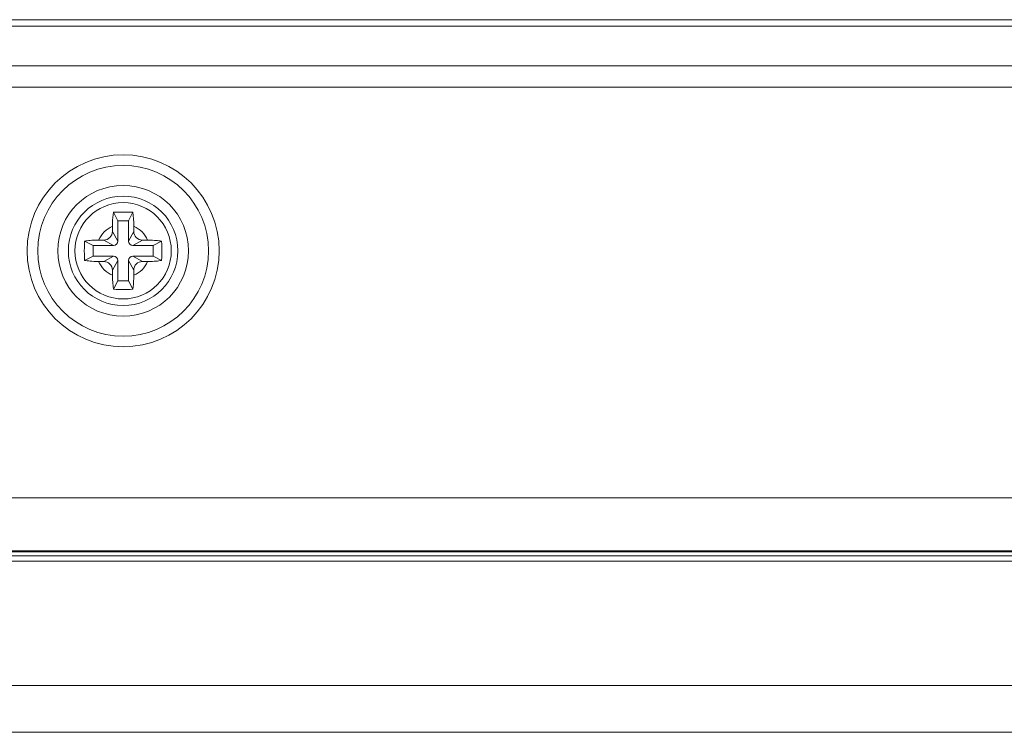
# Model space of a CAD drawing. Header units: millimetres. Extents: x 3925 to 5043, y -86 to 778.
# Tile 104 of 256: x 4334.43 to 4345.92, y -19.54 to -11.21. Entities that reach past the tile are written whole.
import ezdxf

# ---------------------------------------------------------------- set-up
doc = ezdxf.new("R2010")
doc.units = ezdxf.units.MM
doc.header["$LTSCALE"] = 46.255
for name, color, linetype in [('85-1A626G050DXF_CONTINUOUS_LINE', 7, 'CONTINUOUS'), ('H30K-IO-LABEDXF_CONTINUOUS_LINE', 7, 'CONTINUOUS'), ('H30K-REAR-CODXF_CONTINUOUS_LINE', 7, 'CONTINUOUS'), ('H30K-TOP-COVDXF_CONTINUOUS_LINE', 7, 'CONTINUOUS'), ('LABEL-IO-H30DXF_CONTINUOUS_LINE', 7, 'CONTINUOUS')]:
    doc.layers.add(name, color=color, linetype=linetype)

msp = doc.modelspace()

# ---------------------------------------------------------------- linework, layer by layer
at = {"layer": '85-1A626G050DXF_CONTINUOUS_LINE', "color": 7, "linetype": 'Continuous', "lineweight": 0}
for p, q in [((4335.5713, -13.5614), (4335.5215, -13.4618)), ((4335.6963, -13.5614), (4335.5713, -13.5614)), ((4335.5713, -13.5614), (4335.5713, -13.7989)), ((4335.6963, -13.5614), (4335.7462, -13.4618)), ((4335.6963, -13.7989), (4335.6963, -13.5614)), ((4335.5088, -13.625), (4335.5088, -13.6864)), ((4335.7588, -13.625), (4335.7588, -13.6864)), ((4335.3474, -13.7864), (4335.4088, -13.7864)), ((4335.5213, -13.8489), (4335.4088, -13.7864)), ((4335.5713, -13.7989), (4335.5088, -13.6864)), ((4335.6963, -13.7989), (4335.7588, -13.6864)), ((4335.7463, -13.8489), (4335.8588, -13.7864)), ((4335.9203, -13.7864), (4335.8588, -13.7864)), ((4335.2838, -13.8489), (4335.1842, -13.7991)), ((4335.5213, -13.8489), (4335.2838, -13.8489)), ((4335.2838, -13.8489), (4335.2838, -13.9739)), ((4335.9838, -13.8489), (4335.7463, -13.8489)), ((4335.9838, -13.8489), (4336.0835, -13.7991)), ((4335.9838, -13.9739), (4335.9838, -13.8489)), ((4335.2838, -13.9739), (4335.1842, -14.0237)), ((4335.2838, -13.9739), (4335.5213, -13.9739)), ((4335.5213, -13.9739), (4335.4088, -14.0364)), ((4335.5713, -14.0239), (4335.5088, -14.1364)), ((4335.5713, -14.0239), (4335.5713, -14.2614)), ((4335.6963, -14.0239), (4335.7588, -14.1364)), ((4335.6963, -14.2614), (4335.6963, -14.0239)), ((4335.7463, -13.9739), (4335.9838, -13.9739)), ((4335.7463, -13.9739), (4335.8588, -14.0364)), ((4335.9838, -13.9739), (4336.0835, -14.0237)), ((4335.3474, -14.0364), (4335.4088, -14.0364)), ((4335.5088, -14.1978), (4335.5088, -14.1364)), ((4335.7588, -14.1978), (4335.7588, -14.1364)), ((4335.9203, -14.0364), (4335.8588, -14.0364)), ((4335.5713, -14.2614), (4335.5215, -14.3611)), ((4335.5713, -14.2614), (4335.6963, -14.2614)), ((4335.6963, -14.2614), (4335.7462, -14.3611))]:
    msp.add_line(p, q, dxfattribs=at)
for points in [[(4335.5088, -13.625), (4335.5094, -13.5894), (4335.511, -13.5548), (4335.5136, -13.5218), (4335.5171, -13.4906), (4335.5215, -13.4618)], [(4335.5215, -13.4618), (4335.5535, -13.46), (4335.5856, -13.4588), (4335.6177, -13.4582), (4335.6499, -13.4582), (4335.6821, -13.4588), (4335.7142, -13.46), (4335.7462, -13.4618)], [(4335.7462, -13.4618), (4335.7516, -13.4982), (4335.7555, -13.5381), (4335.758, -13.5807), (4335.7588, -13.625)], [(4335.1842, -13.7991), (4335.1996, -13.7966), (4335.2156, -13.7943), (4335.2322, -13.7924), (4335.2499, -13.7906), (4335.2696, -13.789), (4335.2918, -13.7877), (4335.3176, -13.7868), (4335.3474, -13.7864)], [(4335.9203, -13.7864), (4335.9504, -13.7868), (4335.9763, -13.7878), (4335.9987, -13.7891), (4336.0183, -13.7906), (4336.036, -13.7924), (4336.0524, -13.7944), (4336.0682, -13.7966), (4336.0835, -13.7991)], [(4335.1806, -13.9114), (4335.181, -13.8737), (4335.1822, -13.8362), (4335.1842, -13.7991)], [(4335.1842, -14.0237), (4335.1822, -13.9866), (4335.181, -13.9492), (4335.1806, -13.9114)], [(4336.0835, -13.7991), (4336.0855, -13.8362), (4336.0867, -13.8737), (4336.0871, -13.9114)], [(4336.0871, -13.9114), (4336.0867, -13.9492), (4336.0855, -13.9866), (4336.0835, -14.0237)], [(4335.3474, -14.0364), (4335.3173, -14.036), (4335.2914, -14.0351), (4335.269, -14.0337), (4335.2494, -14.0322), (4335.2317, -14.0304), (4335.2153, -14.0285), (4335.1995, -14.0262), (4335.1842, -14.0237)], [(4336.0835, -14.0237), (4336.0681, -14.0263), (4336.0521, -14.0285), (4336.0355, -14.0305), (4336.0178, -14.0322), (4335.9981, -14.0338), (4335.9759, -14.0351), (4335.9501, -14.036), (4335.9203, -14.0364)], [(4335.5215, -14.3611), (4335.5161, -14.3246), (4335.5121, -14.2847), (4335.5097, -14.2421), (4335.5088, -14.1978)], [(4335.7588, -14.1978), (4335.7583, -14.2334), (4335.7567, -14.268), (4335.7541, -14.3011), (4335.7506, -14.3322), (4335.7462, -14.3611)], [(4335.7462, -14.3611), (4335.7142, -14.3629), (4335.6821, -14.3641), (4335.6499, -14.3646), (4335.6177, -14.3646), (4335.5856, -14.3641), (4335.5535, -14.3629), (4335.5215, -14.3611)]]:
    msp.add_lwpolyline(points, dxfattribs=at)
msp.add_circle((4335.6338, -13.9114), 0.5625, dxfattribs=at)
for centre, radius, start, end in [((4335.6338, -13.9114), 0.3125, 113.57818, 156.42182), ((4335.6338, -13.9114), 0.3125, 23.57818, 66.42182), ((4335.4088, -13.6864), 0.1, 270, 0), ((4335.8588, -13.6864), 0.1, 180, 270), ((4335.5213, -13.7989), 0.05, 270, 0), ((4335.7463, -13.7989), 0.05, 180, 270), ((4335.5213, -14.0239), 0.05, 0, 90), ((4335.7463, -14.0239), 0.05, 90, 180), ((4335.6338, -13.9114), 0.3125, 203.57818, 246.42182), ((4335.4088, -14.1364), 0.1, 0, 90), ((4335.6338, -13.9114), 0.3125, 293.57818, 336.42182), ((4335.8588, -14.1364), 0.1, 90, 180)]:
    msp.add_arc(centre, radius, start, end, dxfattribs=at)
at = {"layer": 'H30K-IO-LABEDXF_CONTINUOUS_LINE', "color": 7, "linetype": 'Continuous', "lineweight": 0}
msp.add_line((4263.4288, -11.2114), (4370.3388, -11.2114), dxfattribs=at)
at = {"layer": 'H30K-REAR-CODXF_CONTINUOUS_LINE', "color": 7, "linetype": 'Continuous', "lineweight": 0}
for p, q in [((4263.4288, -11.2864), (4370.3388, -11.2864)), ((4370.3388, -11.7506), (4263.4288, -11.7506)), ((4370.3388, -11.9987), (4263.4288, -11.9987)), ((4262.3727, -16.7962), (4371.2588, -16.7962)), ((4261.6131, -17.4165), (4371.2588, -17.4166))]:
    msp.add_line(p, q, dxfattribs=at)
for radius in [1.1215, 0.9974, 0.7635, 0.6394]:
    msp.add_circle((4335.6338, -13.9114), radius, dxfattribs=at)
at = {"layer": 'H30K-TOP-COVDXF_CONTINUOUS_LINE', "color": 7, "linetype": 'Continuous', "lineweight": 0}
for p, q in [((4381.9887, -17.4264), (4251.8629, -17.4264)), ((4250.0088, -17.5364), (4383.7588, -17.5364)), ((4381.8243, -17.4761), (4250.7297, -17.476)), ((4383.5807, -18.9876), (4250.187, -18.9876)), ((4382.9603, -19.5364), (4250.8074, -19.5364))]:
    msp.add_line(p, q, dxfattribs=at)
at = {"layer": 'LABEL-IO-H30DXF_CONTINUOUS_LINE', "color": 7, "linetype": 'Continuous', "lineweight": 0}
msp.add_line((4263.4288, -11.2114), (4370.3388, -11.2114), dxfattribs=at)

doc.saveas('drawing.dxf')
